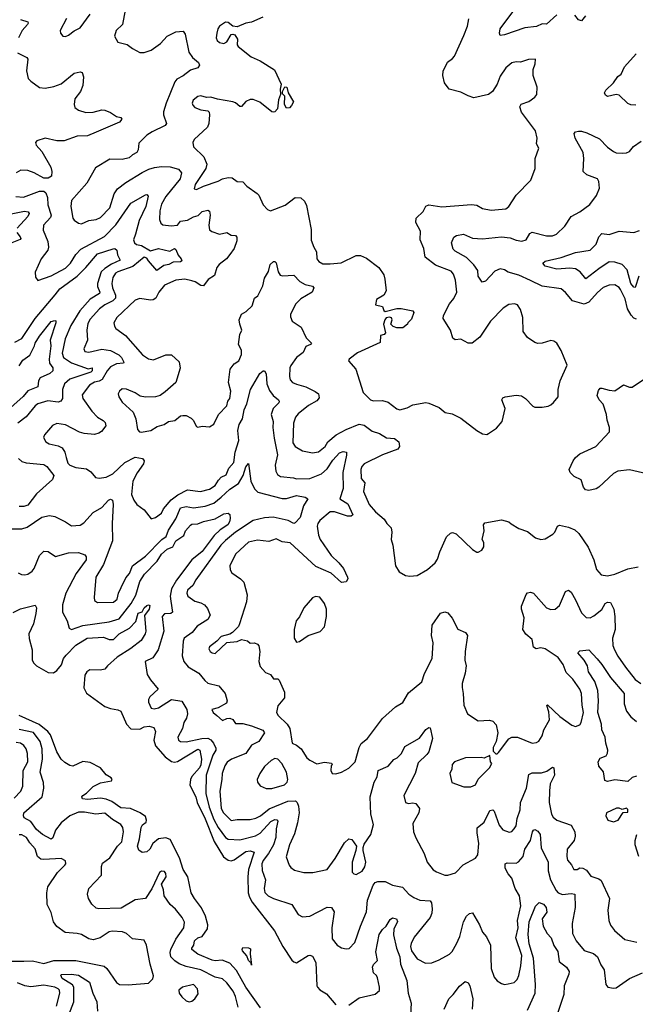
# Model space of a CAD drawing. Extents: x 1839239 to 1929705, y 762242 to 910352.
# Tile 224 of 256: x 1872779 to 1877016, y 825598 to 832369. Entities that reach past the tile are written whole.
import ezdxf

# ---------------------------------------------------------------- set-up
doc = ezdxf.new("R2010")
doc.units = 0

msp = doc.modelspace()

# ---------------------------------------------------------------- linework, layer by layer
at = {"layer": '0CON10XD'}
for points in [[(1876475, 832401.8), (1876405, 832337.5), (1876375, 832339.5), (1876335, 832322.5), (1876255, 832312.5), (1876116.7, 832265), (1876085, 832261.2), (1876080.8, 832275), (1876085.6, 832305), (1876215, 832477.8)], [(1872785, 832371.2), (1872834.6, 832354.6)], [(1873102.2, 832377.8), (1873058.6, 832295), (1873059.2, 832275), (1873076.1, 832256.1), (1873095, 832253.8), (1873115, 832262.5), (1873155, 832293.1), (1873195, 832312.2), (1873265, 832407.1)], [(1873505.8, 832434.2), (1873486.7, 832335), (1873442.9, 832295), (1873432.5, 832255), (1873454.7, 832214.7), (1873518, 832198), (1873555, 832170)], [(1874453.6, 832386.4), (1874375, 832350.8), (1874335, 832345.8), (1874275, 832319.2), (1874245, 832324), (1874215, 832350), (1874195, 832352.5), (1874153.8, 832325), (1874142, 832305), (1874136.2, 832276.2), (1874132, 832245), (1874138.8, 832225), (1874155, 832212.5), (1874185, 832205.8), (1874205, 832216), (1874233.6, 832266.4), (1874245, 832270), (1874260, 832265), (1874277.5, 832235), (1874276.5, 832195), (1874282.2, 832185), (1874372.6, 832112.6), (1874433.3, 832085), (1874533.3, 832025), (1874578.8, 831925), (1874571.7, 831891.7), (1874573.3, 831855), (1874561.3, 831818.7), (1874553.2, 831756.8), (1874536.2, 831735), (1874525, 831732.5), (1874514, 831735), (1874432.2, 831802.2), (1874385, 831820.6), (1874365, 831820.5), (1874335, 831805.4), (1874305, 831770.9), (1874295, 831772.5), (1874265, 831797.1), (1874245, 831803.3), (1874141.3, 831821.3), (1874095.8, 831835.8), (1874065, 831834.3), (1874025, 831844.3), (1874005, 831841.4), (1873972.5, 831815), (1873966, 831795), (1873970.3, 831780.3), (1873984.5, 831764.5), (1874025, 831748), (1874075, 831741.9), (1874082.7, 831732.7), (1874084.4, 831714.4), (1874080, 831655), (1874070.7, 831629.3), (1873979.6, 831545), (1873970.6, 831525), (1873975.7, 831495), (1874046.7, 831425), (1874068.2, 831375), (1874060.4, 831345), (1873985.8, 831235), (1873980, 831205), (1873995, 831200), (1874045.4, 831224.6), (1874145, 831257.5), (1874175, 831275.4), (1874215, 831282.9), (1874240.9, 831280.9), (1874275, 831256), (1874315, 831253.3), (1874343.6, 831223.6), (1874413.4, 831173.4), (1874425, 831161.2), (1874454.2, 831095), (1874485, 831063.8), (1874505, 831053.8), (1874606.4, 831093.6), (1874675, 831146.7), (1874713.6, 831143.6), (1874739.8, 831119.8), (1874752.2, 831092.2), (1874784.2, 830925.8), (1874786.2, 830853.8), (1874803.8, 830805), (1874822.7, 830772.7), (1874823.6, 830725), (1874838.8, 830705), (1874865, 830690.6), (1874915, 830689.1), (1874992.6, 830697.4), (1875095, 830746.9), (1875125, 830746.9), (1875165, 830730), (1875250.8, 830665), (1875284.3, 830615), (1875292.5, 830585), (1875301.2, 830505), (1875285.9, 830474.1), (1875234.5, 830445.5), (1875228.3, 830408.3), (1875275, 830397.5), (1875285, 830370), (1875295, 830362.5), (1875375, 830383.3), (1875405, 830383.3), (1875485, 830367.5), (1875492.5, 830355), (1875475, 830310), (1875450, 830285), (1875447.5, 830275), (1875415, 830250), (1875375, 830250), (1875349.3, 830259.3), (1875333.8, 830275), (1875342.5, 830305), (1875337.9, 830317.9), (1875325, 830324.4), (1875301.3, 830318.7), (1875291.4, 830305), (1875283.8, 830275), (1875297.5, 830215), (1875287, 830203), (1875263, 830197), (1875260.5, 830149.5), (1875105, 830076.9)], [(1875105, 830076.9), (1875047.5, 830035), (1875043, 830023), (1875092, 829965), (1875143.8, 829805), (1875194, 829755), (1875215, 829746.9), (1875275, 829750), (1875315, 829738.8), (1875375, 829694), (1875395, 829686), (1875445, 829700), (1875485, 829720), (1875575, 829736.7), (1875595, 829732.5), (1875665, 829702.5), (1875708.3, 829668.3), (1875755, 829657.5), (1875815, 829628.8), (1875925, 829543.8), (1875965, 829520), (1875995, 829517.5), (1876005, 829522.5), (1876059.5, 829560.5), (1876100, 829605), (1876120, 829695), (1876097.5, 829755), (1876105, 829767.5), (1876120, 829775), (1876195, 829786.7), (1876231.7, 829781.7), (1876260, 829765), (1876310.5, 829710.5), (1876325, 829703.3), (1876373.9, 829703.9), (1876415, 829711.8), (1876435, 829720), (1876453.1, 829736.9), (1876484.3, 829775), (1876486, 829825), (1876499.4, 829885), (1876546.5, 829993.5), (1876506.6, 830095), (1876475, 830143.5), (1876455, 830157.5), (1876435, 830161.9), (1876375, 830144.3), (1876345, 830142.9), (1876325, 830149.2), (1876272.9, 830182.9), (1876243.3, 830225), (1876241.7, 830321.7), (1876226, 830375), (1876205, 830408), (1876185, 830414), (1876145, 830411.2), (1876106.7, 830385), (1876020, 830295), (1875946, 830185), (1875892.5, 830145), (1875865, 830143.8), (1875815, 830171.9), (1875775, 830167.5), (1875759.4, 830179.4), (1875744.3, 830234.3), (1875692.5, 830315), (1875696, 830335), (1875736, 830415), (1875767.9, 830452.1), (1875787.1, 830495), (1875778.3, 830578.3), (1875765, 830618.8), (1875749.1, 830639.1), (1875640.3, 830680.3), (1875569.5, 830735), (1875561.4, 830795), (1875535.5, 830855.5), (1875536.7, 830915), (1875504.4, 830975), (1875508.1, 831005), (1875555, 831050.8), (1875575, 831086.7), (1875594.1, 831095.9), (1875685, 831082.5), (1875888.3, 831098.3), (1875925, 831092.9), (1875965, 831071.4), (1876025, 831059.2), (1876125, 831069.2), (1876146, 831085), (1876195, 831162.9), (1876295.8, 831265), (1876325.6, 831345), (1876326.3, 831413.7), (1876351.4, 831485), (1876335.3, 831515.3), (1876339.6, 831555), (1876329.1, 831605), (1876232.2, 831732.2), (1876220.8, 831769.2), (1876231.4, 831788.6), (1876283.2, 831806.8), (1876324.2, 831835.8), (1876338.8, 831855), (1876340, 831905), (1876313.9, 831986.1), (1876313.9, 832026.1), (1876326.7, 832065), (1876328.3, 832098.3), (1876280, 832095), (1876225, 832076.2), (1876195, 832080), (1876165, 832071.2), (1876125, 832036.7), (1876085, 831980), (1876065.8, 831925), (1876033.8, 831875), (1876005, 831854.3), (1875905, 831831.4), (1875865, 831844.3), (1875815, 831871.4), (1875735, 831890), (1875702.9, 831935), (1875692.2, 831985), (1875694.3, 832015), (1875723.2, 832076.8), (1875758.3, 832101.7), (1875771.1, 832118.9), (1875835, 832260), (1875860, 832325), (1875871.2, 832375)], [(1876673.1, 832395), (1876645, 832360.8), (1876625, 832367.5), (1876600.6, 832400.6)], [(1872834.6, 832354.6), (1872838.1, 832345), (1872833.6, 832335), (1872796.8, 832295), (1872771.6, 832245)], [(1873555, 832170), (1873605, 832144), (1873636.1, 832143.9), (1873685, 832159.2), (1873748.8, 832205), (1873794, 832255), (1873855, 832284.3), (1873905, 832290), (1873918.6, 832268.6), (1873944.3, 832145), (1873969.1, 832109.1), (1874010, 832075), (1874016.7, 832055), (1874005, 832036.7), (1873955, 832022.5), (1873905, 831982.9), (1873860.9, 831959.1), (1873847.7, 831942.3), (1873786.2, 831795), (1873768.5, 831735), (1873767.9, 831715), (1873788.6, 831655), (1873779.8, 831640.2), (1873691.2, 831598.8), (1873654.8, 831575.2), (1873600.2, 831519.8), (1873594.7, 831475), (1873585.4, 831455), (1873555, 831439.1), (1873532.2, 831417.8), (1873485, 831406.9), (1873400.4, 831409.6), (1873300.2, 831349.8), (1873241.1, 831245), (1873135.7, 831125), (1873131.1, 831085), (1873144.4, 831005), (1873155, 830990), (1873185, 830969.2), (1873205, 830965.8), (1873255, 830986.9), (1873305, 830994.4), (1873335, 831008.5), (1873400.5, 831075), (1873429.8, 831170.2), (1873453.3, 831206.7), (1873510.3, 831249.7), (1873622.6, 831317.4), (1873668.2, 831341.8), (1873707.4, 831352.6), (1873755, 831359.7), (1873815, 831356.4), (1873871.2, 831341.2), (1873891.9, 831315), (1873882.7, 831275), (1873785, 831153.8), (1873755, 831100), (1873744.6, 831055), (1873741.1, 830995), (1873750.3, 830970.3), (1873765, 830957.5), (1873821.1, 830951.1), (1873865, 830955.6), (1873886.7, 830983.3), (1873935, 830990.3), (1873975, 831014), (1874007.3, 831022.7), (1874035, 831048.9), (1874075, 831058.8), (1874085, 831052.5), (1874091.1, 831025), (1874080.9, 830955), (1874085, 830924), (1874102.1, 830912.1), (1874155, 830894.7), (1874205, 830904.5), (1874235, 830888.2), (1874264.5, 830884.5), (1874272.5, 830872.5), (1874272.8, 830847.2), (1874254.5, 830795), (1874225.8, 830754.2), (1874202.2, 830725), (1874151.2, 830685), (1874136.9, 830665), (1874119.1, 830610.9), (1874077.2, 830582.8), (1874045, 830538), (1874025, 830541.4), (1873986.8, 830566.8), (1873964.2, 830574.2), (1873915, 830584), (1873855, 830578.1), (1873776.4, 830543.6), (1873737.3, 830495), (1873715.7, 830454.2), (1873698.1, 830441.9), (1873680.4, 830440.4), (1873605, 830450.5), (1873575, 830440.6), (1873448, 830322), (1873428, 830285), (1873430.9, 830260.9), (1873442, 830245), (1873507.2, 830197.2), (1873624.5, 830065), (1873665, 830036.9), (1873700.9, 830029.1), (1873785, 830064), (1873824.1, 830064.1), (1873876.2, 830015), (1873883.6, 829973.6), (1873854.5, 829875), (1873781.1, 829808.9), (1873745, 829784.4), (1873715, 829775.6), (1873645, 829772.5), (1873608.9, 829778.9), (1873575, 829801.9), (1873515, 829828.6), (1873485, 829830), (1873466.7, 829815), (1873456.7, 829795), (1873461.2, 829775), (1873485, 829738.8), (1873559.6, 829669.6), (1873578.1, 829625), (1873591.2, 829551.2), (1873603.3, 829535), (1873615, 829532), (1873682.5, 829545), (1873725, 829572), (1873774.3, 829585.7), (1873804.4, 829605.6), (1873847.8, 829612.2), (1873885, 829643.8), (1873902.3, 829647.7), (1873925, 829647.5), (1873959.1, 829629.1), (1873973.8, 829615), (1873995, 829572.5), (1874005, 829567.5), (1874035, 829573.8), (1874085, 829568.8), (1874115, 829586.7), (1874147.1, 829655), (1874205, 829713.1), (1874212.3, 829745), (1874226.6, 829765), (1874232.1, 829815), (1874217.1, 829875), (1874228.3, 829965), (1874255, 830002.5), (1874286.4, 830023.6), (1874305.6, 830065.6), (1874305.4, 830095.4), (1874284.2, 830135), (1874295.3, 830205), (1874308.5, 830235), (1874293.4, 830275), (1874290, 830305), (1874306.5, 830345), (1874338.8, 830361.2), (1874379.8, 830400.2), (1874394.5, 830455), (1874419.1, 830470.9), (1874452.1, 830537.9), (1874465, 830592), (1874492.4, 830637.6), (1874503.1, 830685), (1874525, 830706.2), (1874535, 830706.7), (1874545, 830697.5), (1874557.5, 830635), (1874571.9, 830611.9), (1874587.4, 830607.4), (1874665, 830612.9), (1874708.3, 830568.3), (1874745, 830548.6), (1874795, 830535.8), (1874803.3, 830525), (1874791.2, 830495), (1874715, 830449.5), (1874679.6, 830415), (1874642.9, 830345), (1874643.1, 830325), (1874654.3, 830295), (1874715.6, 830255), (1874751.7, 830181.7), (1874787.5, 830145), (1874780, 830135), (1874748.3, 830121.7), (1874729.3, 830080.7), (1874684.3, 830045), (1874645, 829990), (1874638.1, 829975), (1874635.5, 829915.5), (1874641.7, 829891.7), (1874657.5, 829875), (1874685, 829861.5), (1874747.5, 829845), (1874812.2, 829812.2), (1874835.6, 829795), (1874839.7, 829769.7), (1874825, 829747.3), (1874767.5, 829715), (1874695, 829659.6), (1874676.4, 829635), (1874662.5, 829595), (1874658.7, 829458.7), (1874676, 829435), (1874725, 829404.4), (1874795, 829389.6), (1874835, 829396.7), (1874880.5, 829435), (1874900.6, 829465), (1874957, 829513), (1875025, 829550), (1875115, 829587.9), (1875150.6, 829580.6), (1875205, 829540), (1875255, 829522.7), (1875304.3, 829494.3), (1875358.7, 829488.7), (1875387.8, 829465), (1875393.8, 829435), (1875381.9, 829415), (1875275, 829376.7), (1875149.5, 829315), (1875134.2, 829295.8), (1875127.3, 829275), (1875128.9, 829215), (1875154.6, 829184.6), (1875146.1, 829125), (1875184.6, 829035), (1875227.8, 828985), (1875287.1, 828935), (1875305.5, 828905.5), (1875335.8, 828875), (1875340, 828845), (1875335.8, 828795), (1875346.9, 828755), (1875364.4, 828614.4), (1875391.7, 828571.7), (1875435, 828546), (1875465, 828541.2), (1875515, 828546), (1875585, 828589.2), (1875639.2, 828635), (1875655, 828658.8), (1875670.6, 828709.4), (1875717.3, 828812.7), (1875745, 828838.8), (1875757, 828843), (1875782.3, 828832.3), (1875895, 828726.7), (1875925, 828707.5), (1875935, 828707.5), (1875959.3, 828720.7), (1875973.3, 828745), (1875973, 828773), (1875962.5, 828795), (1875976.2, 828855), (1875970, 828895), (1875980.8, 828909.2), (1876095, 828930), (1876145, 828916.7), (1876161.2, 828901.2), (1876215, 828871.2), (1876275, 828848.8), (1876330, 828805), (1876366.1, 828793.9), (1876395, 828798.8), (1876447.9, 828832.1), (1876461.2, 828845), (1876480, 828885), (1876495, 828893.8), (1876555, 828880), (1876600, 828860), (1876626.8, 828836.8), (1876692.2, 828742.2), (1876729.4, 828655), (1876748.3, 828588.3), (1876781.7, 828551.7), (1876825, 828545.5), (1876875, 828556.5), (1876965, 828593.8), (1877035.8, 828605.8)], [(1872765, 832140.5), (1872828.3, 832108.3), (1872836.5, 832096.5), (1872827, 832017), (1872838.1, 831965), (1872855.4, 831945.4), (1872915, 831902.2), (1872955, 831897.3), (1873015, 831908.8), (1873065, 831928.2), (1873155, 832000), (1873195, 832010), (1873210, 832005), (1873219.2, 831975), (1873213.2, 831916.8), (1873197.1, 831875), (1873159.5, 831825), (1873153.1, 831785), (1873158.6, 831765), (1873185, 831745.6), (1873235, 831730), (1873285, 831732.2), (1873345, 831748.1), (1873365, 831745.7), (1873405, 831731.4), (1873445, 831702.9), (1873475.6, 831695.6), (1873481.2, 831685), (1873467, 831663), (1873305, 831595.4), (1873245, 831569.5), (1873175, 831567.8), (1873084.7, 831535.3), (1873035, 831535.4), (1872955, 831554.6), (1872896.7, 831535), (1872888.8, 831525), (1872892.5, 831505), (1872931.5, 831461.5), (1872994.6, 831355), (1873000.9, 831325), (1872997.1, 831292.9), (1872975, 831278), (1872945, 831278.9), (1872880, 831315), (1872835, 831332), (1872786.5, 831333.5), (1872755.5, 831315)], [(1877020.3, 831780.3), (1876985, 831782.2), (1876965, 831792.9), (1876905, 831848.9), (1876885, 831853.5), (1876825, 831840.8), (1876810.9, 831850.9), (1876804.3, 831865), (1876813.1, 831885), (1876866.1, 831933.9), (1876895, 831977.5), (1876917.5, 831995), (1876942.5, 832045), (1877021.4, 832135)], [(1874615, 831760), (1874601.2, 831785), (1874603, 831843), (1874588.3, 831858.3), (1874587.5, 831875), (1874605, 831907.5), (1874617.5, 831905), (1874626.7, 831865), (1874662.5, 831805), (1874650.7, 831779.3), (1874635, 831763.3), (1874615, 831760)], [(1877025, 830310.5), (1877005, 830317.3), (1876987.8, 830337.8), (1876961.6, 830381.6), (1876945, 830449.2), (1876914.2, 830514.2), (1876905, 830526.7), (1876875, 830545.6), (1876835, 830543.6), (1876795, 830526.5), (1876756.1, 830493.9), (1876695, 830425.4), (1876665, 830412.7), (1876582.5, 830435), (1876535, 830492.5), (1876505, 830517.1), (1876375, 830537.5), (1876295, 830576.4), (1876215, 830612.1), (1876141.7, 830631.7), (1876115, 830648.9), (1876085, 830655.3), (1876049.9, 830640.1), (1875985, 830571.4), (1875962.9, 830562.9), (1875934.1, 830604.1), (1875931.1, 830645), (1875905, 830682.7), (1875854.3, 830734.3), (1875776.9, 830776.9), (1875761.9, 830791.9), (1875751.1, 830835), (1875767.4, 830872.6), (1875785, 830885.9), (1875833.9, 830893.9), (1875896.4, 830866.4), (1875965, 830861.6), (1876095, 830875.9), (1876155, 830869.6), (1876195, 830853.1), (1876235, 830846.7), (1876264.4, 830855.6), (1876290.6, 830899.4), (1876305, 830906.7), (1876405, 830883.6), (1876445, 830882.2), (1876474.2, 830895), (1876530.5, 830949.5), (1876575.5, 831015), (1876635, 831047.3), (1876702.6, 831097.4), (1876749.3, 831160.7), (1876769.5, 831210.5), (1876765.2, 831255.2), (1876755.5, 831275), (1876681.9, 831301.9), (1876658.1, 831325), (1876662.7, 831415), (1876657.9, 831455), (1876601.4, 831555), (1876594.4, 831585.6), (1876603.3, 831596.7), (1876625, 831601.9), (1876645, 831603.1), (1876681.7, 831591.7), (1876768.8, 831548.8), (1876825, 831493.1), (1876865, 831463.1), (1876885, 831454.4), (1876925, 831450), (1876955, 831453.6), (1876975, 831463.3), (1877003, 831497), (1877055, 831532.5)], [(1872752.2, 831152.2), (1872805, 831148.9), (1872915, 831189.6), (1872945, 831189.4), (1872958.6, 831178.6), (1872971.6, 831145), (1872973.1, 831095), (1872996.5, 831025), (1872991.2, 831008.8), (1872943.1, 830955), (1872940.9, 830920.9), (1872973.1, 830843.1), (1872977.7, 830805), (1872972.5, 830785), (1872928.1, 830725), (1872885, 830632.5), (1872887.9, 830597.9), (1872905, 830576.2), (1872995, 830606.4), (1873095, 830659.3), (1873129.2, 830695), (1873166.8, 830753.2), (1873199.4, 830790.6), (1873362.9, 830877.1), (1873442, 830958), (1873545, 831107.5), (1873645, 831164), (1873655, 831167.5), (1873664, 831155), (1873647.9, 831085), (1873601.6, 830988.4), (1873575.7, 830895), (1873562.9, 830855), (1873570.4, 830835), (1873583.9, 830823.9), (1873618.6, 830815), (1873680.5, 830780.5), (1873735, 830794.4), (1873813.6, 830776.4), (1873845, 830796.2), (1873855, 830787.5), (1873868.9, 830748.9), (1873891.2, 830725), (1873895, 830710), (1873885, 830702.9), (1873835, 830702), (1873805, 830684.3), (1873771.2, 830678.8), (1873724.2, 830644.2), (1873665, 830710), (1873655, 830730), (1873636.7, 830736.7), (1873557.4, 830672.6), (1873455, 830635.7), (1873439.5, 830625), (1873421, 830595), (1873413.6, 830555), (1873417.2, 830525), (1873438.8, 830475), (1873438.9, 830455), (1873420.5, 830435), (1873365, 830408.6), (1873328.4, 830381.6), (1873265, 830309.6), (1873249.3, 830280.7), (1873240.7, 830235), (1873245.4, 830165), (1873221.4, 830105), (1873227.5, 830087.5), (1873255, 830083.6), (1873345, 830103.9), (1873404.8, 830094.8), (1873462.1, 830065), (1873480.4, 830045), (1873496.9, 830013.1), (1873493.8, 830006.2), (1873445, 830002.3), (1873405, 829982.2), (1873380.6, 829955), (1873346, 829895), (1873326.5, 829883.5), (1873293.4, 829876.6), (1873259.2, 829855), (1873210.4, 829789.6), (1873214, 829765), (1873275, 829676), (1873313.9, 829635), (1873353.2, 829613.3), (1873368, 829598), (1873371.8, 829575), (1873342, 829538), (1873324.2, 829525.8), (1873293.2, 829516.8), (1873223.5, 829523.5), (1873191.7, 829531.7), (1873095, 829582.9), (1873035, 829591.9), (1873005, 829579.2), (1872950, 829515), (1872943.8, 829495), (1872960, 829465), (1872981.8, 829451.8), (1873045, 829438.5), (1873070.8, 829425), (1873088.9, 829395), (1873098.1, 829358.1), (1873109.7, 829319.7), (1873124.3, 829305), (1873165, 829290.4), (1873239.4, 829279.4), (1873268.9, 829258.9), (1873300.6, 829220.6), (1873325.6, 829215.6), (1873375, 829222.4), (1873420, 829245), (1873503.1, 829325), (1873575, 829360.5), (1873625, 829351.2), (1873635.6, 829335.6), (1873632.2, 829315), (1873586.9, 829253.1), (1873558, 829195), (1873549.1, 829105), (1873564.5, 829065), (1873585, 829035.8), (1873635, 828998.8), (1873685, 828936.7), (1873715, 828946.2), (1873755.5, 828974.5), (1873770, 829005), (1873822.5, 829067.5), (1873867.8, 829102.2), (1873935, 829136.6), (1874024.1, 829124.1), (1874085, 829141.3), (1874125, 829165.9), (1874146.5, 829203.5), (1874165, 829223.1), (1874200.1, 829239.9), (1874217.9, 829285), (1874252, 829325), (1874261.8, 829395), (1874287.9, 829475), (1874281.6, 829545), (1874289.2, 829585), (1874313.1, 829625), (1874323.1, 829686.9), (1874343.1, 829726.9), (1874367.5, 829825), (1874432.5, 829935), (1874455, 829953.8), (1874465, 829953.3), (1874475, 829932.5), (1874480.4, 829865), (1874498.4, 829818.4), (1874523.7, 829783.7), (1874560, 829755), (1874564, 829745), (1874562, 829735), (1874524.4, 829695), (1874510.8, 829655), (1874524.4, 829605), (1874521.8, 829565), (1874531.2, 829491.2), (1874553.9, 829376.1), (1874536.7, 829305), (1874541.1, 829265), (1874552.5, 829242.5), (1874575, 829226.5), (1874662.5, 829217.5), (1874685, 829212.3), (1874775, 829213.3), (1874855.6, 829245), (1874895, 829280), (1874935, 829340.8), (1874980.6, 829389.4), (1875005, 829399.4), (1875028.8, 829395), (1875029.4, 829375), (1875002.3, 829255), (1875004.7, 829145), (1874981.5, 829075), (1875038.6, 829038.6), (1875072.2, 828965), (1875061.2, 828955), (1875035, 828954.2), (1874945, 828984.6), (1874915, 828983.8), (1874843.8, 828925), (1874830.4, 828905), (1874826.8, 828885), (1874835.3, 828825), (1874847.2, 828795), (1874923.8, 828683.8), (1874975.5, 828635), (1875007.8, 828595), (1875036.2, 828536.2), (1875037.1, 828522.9), (1875025, 828502.5), (1874995, 828498.2), (1874923.1, 828563.1), (1874818, 828608), (1874641.6, 828771.6), (1874585, 828779.2), (1874545, 828798), (1874495, 828781.4), (1874415, 828788.7), (1874355, 828775.9), (1874267.5, 828695), (1874225.8, 828615), (1874228, 828585), (1874240, 828565), (1874298.8, 828525), (1874321.2, 828501.2), (1874344.3, 828415), (1874340, 828365), (1874292, 828215), (1874284.1, 828195.9), (1874244.1, 828155.9), (1874225, 828143.8), (1874165, 828128), (1874135.7, 828094.3), (1874085, 828057.5), (1874081.7, 828041.7), (1874090, 828025), (1874103.3, 828015), (1874125, 828010.8), (1874205, 828086.7), (1874275, 828094), (1874305, 828106.2), (1874346.8, 828096.8), (1874365, 828081.2), (1874395, 828084), (1874416.7, 828075), (1874424.2, 828064.2), (1874430.8, 828025), (1874425.8, 827955), (1874435, 827920), (1874470.9, 827880.9), (1874506.2, 827865), (1874525, 827836.7), (1874555, 827836.7), (1874565, 827826.7), (1874600.8, 827745), (1874600.8, 827705), (1874555, 827651.2), (1874545.6, 827605), (1874557.1, 827585), (1874618.9, 827525), (1874639.5, 827495), (1874654.2, 827394.2), (1874685, 827380), (1874716.2, 827355), (1874755, 827293.8), (1874775, 827276), (1874825, 827252.5), (1874877, 827263), (1874925, 827257.5), (1874930, 827245), (1874923, 827237), (1874920, 827205), (1874930, 827185), (1874955, 827183.8), (1874995, 827194), (1875045, 827222.5), (1875087.1, 827265), (1875115.8, 827364.2), (1875128.3, 827391.7), (1875173.3, 827425), (1875275, 827562.5), (1875365, 827644.2), (1875415, 827674.2), (1875455, 827740.8), (1875546.1, 827815), (1875566, 827874), (1875616.8, 827975), (1875624.6, 828085), (1875612.7, 828135), (1875617.1, 828205), (1875675, 828288), (1875705, 828298), (1875725, 828291.2), (1875755, 828253.8), (1875795, 828177.5), (1875846.7, 828155), (1875860, 828135), (1875844.6, 828025.4), (1875842.5, 827965), (1875851.1, 827925), (1875846, 827875), (1875823.2, 827805), (1875823.5, 827776.5), (1875832.3, 827735), (1875835.6, 827655), (1875860, 827595), (1875935, 827547.5), (1876013, 827553), (1876035.8, 827545.8), (1876059.4, 827519.4), (1876068.8, 827465), (1876057.5, 827405), (1876036.7, 827365), (1876038.3, 827338.3), (1876055, 827320), (1876065, 827320), (1876075, 827330), (1876146.1, 827423.9), (1876165.9, 827434.1), (1876205, 827435.8), (1876305, 827393.1), (1876335, 827398.9), (1876351.4, 827408.6), (1876375.8, 827445), (1876386.2, 827485), (1876424.3, 827555), (1876420.3, 827610.3), (1876407, 827653), (1876412, 827658), (1876496.3, 827576.3), (1876578.8, 827518.8), (1876605, 827508.8), (1876635, 827520), (1876644.2, 827535.8), (1876660.3, 827605), (1876650.5, 827655), (1876646.1, 827735), (1876633.6, 827765), (1876586.2, 827835), (1876540.1, 827880.1), (1876518.9, 827935), (1876485, 827983.4), (1876395, 828042.2), (1876365, 828049.4), (1876333.3, 828043.3), (1876315, 828053.1), (1876307, 828107), (1876262.9, 828142.9), (1876241.8, 828175), (1876250.8, 828255), (1876233.2, 828315), (1876232.9, 828335), (1876265, 828415.8), (1876275, 828427.1), (1876295, 828432.2), (1876315.4, 828425.4), (1876405.4, 828325.4), (1876435, 828313.3), (1876465, 828316.5), (1876495, 828341.4), (1876535, 828435.8), (1876555, 828446), (1876573.4, 828433.4), (1876605, 828380), (1876645, 828290), (1876677.9, 828257.9), (1876705, 828255.6), (1876731.4, 828268.6), (1876786.4, 828313.6), (1876808.8, 828355), (1876825, 828362.9), (1876845, 828360.8), (1876869.1, 828315), (1876876, 828266), (1876876.1, 828175), (1876859.8, 828115), (1876862, 828065), (1876873.3, 828035), (1876895, 827993.1), (1876947.5, 827917.5), (1877015, 827831.9), (1877053.7, 827803.7)], [(1872709.6, 831030.4), (1872812.9, 831052.9), (1872838.2, 831048.2), (1872845.6, 831035), (1872834.6, 831015), (1872762.6, 830935)], [(1872760.8, 830905), (1872783.1, 830875), (1872787.5, 830865), (1872783.3, 830856.7), (1872725.5, 830834.5)], [(1877040, 830605), (1877015, 830528.1), (1877005, 830529.1), (1876985, 830554.6), (1876958.7, 830648.7), (1876926.5, 830685), (1876875, 830700.9), (1876836.8, 830703.2), (1876765, 830656.6), (1876675, 830586), (1876635.7, 830635.7), (1876605, 830654.7), (1876565, 830660.9), (1876475, 830653.2), (1876395, 830674.4), (1876378.8, 830695), (1876395, 830709.2), (1876505, 830734.4), (1876605, 830768.9), (1876705, 830784.5), (1876747.3, 830825), (1876765.3, 830874.7), (1876785, 830897.5), (1876835, 830892.1), (1876905, 830914.6), (1877005, 830904.5), (1877045, 830920)], [(1872745, 830151.2), (1872795, 830175.7), (1872886.4, 830315), (1873023.6, 830476.4), (1873055, 830518), (1873175, 830605.9), (1873235.2, 830664.8), (1873315, 830759), (1873422.7, 830792.7), (1873435, 830794.3), (1873448.5, 830785), (1873452.1, 830752.1), (1873470.8, 830715), (1873411.3, 830688.7), (1873365, 830658.9), (1873340.4, 830635), (1873314.8, 830555), (1873314.5, 830534.5), (1873331.2, 830495), (1873328.5, 830485), (1873265, 830448.1), (1873192.2, 830367.8), (1873130.3, 830265), (1873091.8, 830175), (1873071.5, 830075), (1873079.7, 830045), (1873135, 830008.9), (1873251.1, 829968.9), (1873279.2, 829975), (1873279.1, 829955), (1873269.4, 829945), (1873125, 829897.4), (1873088.8, 829865), (1873073, 829827), (1873073.1, 829765), (1873062.5, 829745), (1873045, 829737.8), (1872972.5, 829747.5), (1872905, 829728.2), (1872885, 829712.7), (1872825, 829638.9), (1872766.4, 829595)], [(1872775, 829989.7), (1872801.3, 830028.7), (1872848.9, 830061.1), (1872880.6, 830125), (1872885, 830145.4), (1872915, 830192.2), (1872995, 830294), (1873020.7, 830300.7), (1873027.7, 830297.7), (1873027.1, 830285), (1872988.6, 830165), (1872993.8, 830125), (1872981.8, 830035), (1872985, 830008), (1873006.9, 829975), (1873008.1, 829955), (1872987.5, 829935), (1872920, 829905), (1872908.9, 829885), (1872903.1, 829845), (1872835, 829817.8), (1872802.3, 829777.7), (1872675, 829663.8)], [(1877095, 829246), (1876975, 829272.5), (1876895, 829264.2), (1876865, 829247.5), (1876765.5, 829154.5), (1876746.7, 829143.3), (1876695, 829132.5), (1876673.3, 829135), (1876660, 829155), (1876643.9, 829203.9), (1876595, 829226.7), (1876566.7, 829255), (1876560, 829275), (1876587.5, 829335), (1876605, 829359.2), (1876635, 829382.5), (1876745, 829434.3), (1876838.9, 829535), (1876838.5, 829565), (1876822.2, 829615), (1876818.6, 829655), (1876793.5, 829725), (1876767.8, 829755), (1876753.1, 829785), (1876762.1, 829817.9), (1876775, 829834), (1876785, 829835.7), (1876835, 829820.5), (1876875, 829817.5), (1876935, 829858), (1876975, 829840.9), (1876995, 829842.3), (1877134.6, 829935)], [(1872771, 829351), (1872795, 829331.8), (1872825, 829322.4), (1872945, 829310), (1872965, 829295.6), (1873015.3, 829235), (1873005, 829207.9), (1872895, 829107.8), (1872835, 829030), (1872808.9, 829021.1), (1872775, 829021.1)], [(1872705, 828868.5), (1872795, 828866.9), (1872830.2, 828879.8), (1872931.1, 828948.9), (1872985, 828960), (1873021.8, 828951.8), (1873095, 828916), (1873135, 828889.2), (1873195, 828893.1), (1873221.1, 828908.9), (1873285, 828979.2), (1873345.2, 829014.8), (1873390, 829065), (1873405, 829072.9), (1873417.1, 829065), (1873423.5, 829035), (1873414.6, 828905), (1873418.1, 828785), (1873356.5, 828623.5), (1873302.7, 828535), (1873290.8, 828395), (1873294.4, 828374.4), (1873315, 828361.4), (1873425, 828364.5), (1873450.9, 828385), (1873460, 828425), (1873477.7, 828465), (1873508.9, 828531.1), (1873535, 828561.4), (1873555, 828612.5), (1873645, 828678.7), (1873756.6, 828793.4), (1873787.7, 828815), (1873802.5, 828857.5), (1873855, 828937.1), (1873885, 829012.7), (1873925, 829020.6), (1873975, 829011.8), (1874056.7, 829023.3), (1874115.2, 829044.8), (1874165.1, 829084.9), (1874225, 829139.7), (1874285, 829179.2), (1874318.2, 829235), (1874336.7, 829295), (1874355, 829316.2), (1874370.5, 829195), (1874395, 829142.1), (1874419, 829119), (1874585, 829076.6), (1874615, 829076.6), (1874685, 829096.4), (1874744.5, 829084.5), (1874762, 829075), (1874731.5, 829025), (1874710.4, 828945), (1874675, 828908.6), (1874665, 828905.3), (1874626.2, 828926.2), (1874522.8, 828947.2), (1874465, 828944), (1874385, 828926.2), (1874265, 828843.8), (1874195, 828788.2), (1874164.2, 828755.8), (1873992.3, 828517.7), (1873971.3, 828478.7), (1873933.6, 828445), (1873930.4, 828425), (1873936.9, 828405), (1873985, 828369.3), (1874025, 828359.6), (1874050, 828345), (1874071.1, 828321.1), (1874090, 828275), (1874075, 828244.4), (1874001.5, 828198.5), (1873967.1, 828155), (1873911.1, 828115), (1873903.3, 828095), (1873896.4, 827995), (1873908.5, 827955), (1873938.2, 827918.2), (1874013.1, 827875), (1874053.1, 827825), (1874075, 827806.9), (1874148.8, 827788.8), (1874194.4, 827735), (1874208, 827685), (1874201.7, 827668.3), (1874145, 827635.8), (1874102, 827625), (1874110.8, 827605), (1874136, 827585), (1874175, 827550), (1874205, 827563.5), (1874225.4, 827565.4), (1874245.6, 827555.6), (1874265, 827528.8), (1874315, 827529.1), (1874375, 827513.4), (1874453.3, 827483.3), (1874463.8, 827465), (1874425.2, 827404.8), (1874375, 827379.3), (1874335, 827322.5), (1874236.4, 827283.6), (1874207.4, 827262.6), (1874191.3, 827238.7), (1874171.8, 827185), (1874171.1, 827145), (1874156.5, 827065), (1874164.7, 826945), (1874181.2, 826915), (1874235, 826861.9), (1874275, 826868.5), (1874365, 826869.3), (1874405, 826877.6), (1874435.8, 826894.2), (1874497.1, 826942.9), (1874625, 826995.2), (1874677.1, 826997.1), (1874689.6, 826985), (1874698.7, 826961.3), (1874702.9, 826915), (1874692, 826845), (1874670.6, 826769.4), (1874635.3, 826694.7), (1874613.4, 826613.4), (1874632.9, 826555), (1874645, 826540), (1874671.4, 826521.4), (1874735, 826504.4), (1874795.8, 826504.2), (1874895, 826525.8), (1874949.9, 826600.1), (1875015, 826708), (1875045, 826736), (1875065, 826731.2), (1875096.2, 826685), (1875092.5, 826655), (1875066.8, 826575), (1875067.6, 826507.6), (1875079.4, 826495), (1875095, 826490.4), (1875135, 826512.7), (1875155, 826544.4), (1875161.1, 826575), (1875142, 826655), (1875142.9, 826677.1), (1875150.7, 826699.3), (1875195.5, 826765), (1875213.3, 826835), (1875196.5, 826906.5)], [(1872770, 828565), (1872792.7, 828552.7), (1872815, 828550.8), (1872835, 828555.7), (1872865, 828575.8), (1872878.9, 828595), (1872916.5, 828685), (1872946.3, 828713.7), (1872975, 828711.9), (1873025, 828677.8), (1873115, 828702.1), (1873185, 828704.4), (1873228.7, 828688.7), (1873237.5, 828675), (1873236.7, 828655), (1873168.8, 828561.2), (1873097.5, 828425), (1873073.2, 828345), (1873074.5, 828294.5), (1873105.7, 828235), (1873118.8, 828185), (1873135, 828176), (1873215, 828203.4), (1873395, 828227.2), (1873465, 828249.5), (1873545.4, 828354.6), (1873578.2, 828411.8), (1873605.5, 828504.5), (1873637.5, 828555), (1873724.8, 828645.2), (1873755, 828694.4), (1873795, 828728.9), (1873832.9, 828745), (1873855, 828785.4), (1873908.5, 828821.5), (1873919.6, 828855), (1873955, 828893.3), (1873965, 828900), (1874005, 828901.2), (1874045, 828918.9), (1874125, 828935.6), (1874185, 828971.8), (1874214.4, 828974.4), (1874225.7, 828965.7), (1874227.9, 828937.9), (1874223.2, 828915), (1874210.6, 828895), (1874159.3, 828860.7), (1874118.8, 828821.2), (1874035, 828712.9), (1873965, 828653.9), (1873858.7, 828515), (1873823.6, 828455), (1873815.3, 828405.3), (1873819.5, 828369.5), (1873830.8, 828295), (1873820, 828285), (1873775, 828284.2), (1873758.9, 828265), (1873771.2, 828165), (1873732.7, 828035), (1873695, 827981.4), (1873643.8, 827955), (1873657.1, 827865), (1873678.6, 827828.6), (1873733.3, 827765), (1873675, 827712.5), (1873665.6, 827695), (1873665.6, 827675), (1873684.3, 827635), (1873705, 827630), (1873735, 827637.3), (1873825, 827693.5), (1873895, 827683.3), (1873929.3, 827625), (1873933.5, 827595), (1873928.4, 827565), (1873908.4, 827535), (1873899.5, 827495), (1873867.1, 827435), (1873872, 827415), (1873885, 827404.4), (1873925, 827402.5), (1874033.4, 827426.6), (1874075, 827428.4), (1874095, 827417.7), (1874112.9, 827392.9), (1874128.9, 827358.9), (1874128.6, 827345), (1874107.8, 827312.2), (1874062.9, 827175), (1874061.4, 827048.6), (1874083.6, 826955), (1874115, 826868.5), (1874144.8, 826815), (1874195, 826746.4), (1874215, 826734.6), (1874295, 826729.4), (1874402.9, 826757.1), (1874435, 826775.3), (1874506.8, 826855), (1874535, 826869), (1874547.8, 826867.8), (1874556.8, 826856.7), (1874545.3, 826805), (1874542.6, 826745), (1874526.9, 826695), (1874492.4, 826635), (1874454, 826586), (1874446.1, 826565), (1874448, 826518), (1874471.2, 826455), (1874461.1, 826395), (1874467.4, 826367.4), (1874490, 826345), (1874526, 826325), (1874652, 826285), (1874695, 826215.6), (1874725, 826198.8), (1874776.7, 826203.3), (1874895, 826265.6), (1874924.3, 826264.3), (1874942.5, 826235), (1874927.7, 826125), (1874929.4, 826049.4), (1874965, 826004.4), (1874995, 825985.8), (1875025, 825978.8), (1875047.3, 825982.7), (1875085, 826022.5), (1875123.6, 826136.4), (1875166.3, 826233.7), (1875172.7, 826315), (1875211.5, 826418.5), (1875225, 826436.7), (1875245, 826443.5), (1875295, 826442.2), (1875345, 826418.5), (1875413.2, 826403.2), (1875456.6, 826356.6), (1875492, 826332), (1875534, 826314), (1875605, 826308.9), (1875613.6, 826295), (1875618.5, 826255), (1875615.4, 826225), (1875604, 826196), (1875495, 826059.5), (1875473.2, 826016.8), (1875469.8, 825995), (1875475.6, 825965.6), (1875515, 825910.5), (1875572.2, 825882.2), (1875615, 825882.7), (1875666.7, 825903.3), (1875737, 825943), (1875755, 825962), (1875785.5, 826015), (1875807.5, 826065), (1875833.6, 826165), (1875855, 826203.8), (1875875, 826222.5), (1875895, 826227.5), (1875942.5, 826145), (1875963.3, 826095), (1875991.2, 826061.2), (1876019.5, 826005), (1876022.9, 825845), (1876045, 825786), (1876065, 825760), (1876095, 825741.1), (1876115, 825734.5), (1876141.1, 825738.9), (1876181.9, 825748.1), (1876201.8, 825768.2), (1876214, 825796), (1876227.4, 825862.6), (1876234.7, 825935), (1876193.5, 826055), (1876210.2, 826125), (1876206.1, 826175), (1876227.7, 826275), (1876217.8, 826345), (1876189.1, 826395), (1876166, 826465), (1876140, 826495), (1876119.1, 826535), (1876120.8, 826565), (1876135, 826571.9), (1876195, 826568.5), (1876212.4, 826577.6), (1876243.8, 826615), (1876254.7, 826665), (1876294.6, 826725), (1876308.8, 826785), (1876315, 826796.7), (1876325, 826800), (1876345, 826788), (1876360.8, 826765), (1876367.7, 826675), (1876416.5, 826576.5), (1876416.9, 826515), (1876432.3, 826455), (1876470.6, 826380.6), (1876485, 826364.4), (1876515, 826353.1), (1876575, 826361.1), (1876598.6, 826355), (1876601.8, 826265), (1876581.9, 826155), (1876583.6, 826085), (1876607.8, 826035), (1876665, 825967.5), (1876727.9, 825947.9), (1876755.3, 825925.3), (1876778.6, 825868.6), (1876800.6, 825835), (1876812, 825735), (1876826.1, 825716.1), (1876865, 825709.2), (1876885, 825712.5), (1876976.7, 825775), (1877065, 825814.3)], [(1874685, 828088.8), (1874705, 828092), (1874765, 828134.2), (1874847.1, 828162.9), (1874875.9, 828194.1), (1874890.6, 828265), (1874890.5, 828315), (1874877.1, 828355), (1874845, 828397.5), (1874815, 828402), (1874795, 828393.8), (1874734.6, 828325.4), (1874705, 828263.8), (1874682.9, 828235), (1874667.3, 828175), (1874667.1, 828115), (1874685, 828088.8)], [(1872735, 828291.9), (1872785, 828316.7), (1872885, 828343.8), (1872894.2, 828325), (1872891.5, 828285), (1872874.4, 828215), (1872842.5, 828145), (1872843.7, 828113.7), (1872865.6, 828035), (1872865.8, 827965), (1872875.8, 827945), (1872895.8, 827925), (1872975, 827880), (1873012.1, 827877.9), (1873035, 827892.9), (1873066.9, 827933.1), (1873081.7, 827975), (1873100.1, 827999.9), (1873165, 828067.2), (1873243.8, 828116.2), (1873355, 828122.5), (1873395, 828107.1), (1873425, 828107.6), (1873465, 828145.3), (1873535.7, 828185), (1873579.5, 828230.5), (1873595, 828288.6), (1873622.9, 828297.1), (1873635.6, 828325), (1873655, 828341.5), (1873665.7, 828345.7), (1873675, 828340), (1873670.4, 828315), (1873638.3, 828271.7), (1873648.3, 828165), (1873642.7, 828145), (1873615, 828100), (1873545, 828044.1), (1873450.8, 827985), (1873383.3, 827926.7), (1873365, 827903.5), (1873335, 827895.5), (1873262.8, 827897.2), (1873240.8, 827885), (1873228.3, 827861.7), (1873221.1, 827775), (1873238.5, 827738.5), (1873365, 827645.6), (1873405, 827631.4), (1873455, 827624.2), (1873475, 827613.8), (1873513.6, 827525), (1873543.5, 827493.5), (1873605, 827490.7), (1873635, 827506.9), (1873671.1, 827511.1), (1873702.6, 827502.6), (1873714.5, 827475), (1873703.6, 827415), (1873712.9, 827375), (1873780.5, 827300.5), (1873825, 827267.1), (1873845, 827262.9), (1873865, 827267.7), (1874005, 827353.4), (1874020, 827345), (1874029.6, 827285), (1874026, 827245), (1874016.4, 827225), (1873964.3, 827165), (1873955.6, 827145), (1873951.1, 827105), (1873991.1, 827025), (1874001.3, 826985), (1874055, 826874.6), (1874117.6, 826717.6), (1874183, 826613), (1874215, 826590.5), (1874235, 826584.5), (1874255, 826591.8), (1874335, 826648.6), (1874365, 826654.2), (1874392.5, 826645), (1874354.8, 826525.2), (1874350, 826475), (1874352.5, 826365), (1874360, 826335), (1874379.5, 826299.5), (1874532.4, 826102.4), (1874589.5, 825995), (1874651.4, 825901.4), (1874665, 825889.4), (1874685, 825884.2), (1874765, 825934.2), (1874777, 825937), (1874795, 825930), (1874816.4, 825885), (1874824.4, 825725), (1874829.2, 825715), (1874845, 825698), (1874890, 825670), (1874955, 825594.5)], [(1877025, 827166.6), (1876995, 827158.9), (1876965, 827129.7), (1876875, 827141.2), (1876825, 827129.5), (1876805, 827138), (1876796.4, 827196.3), (1876765.4, 827235), (1876760.7, 827265), (1876775, 827290.6), (1876815, 827307.1), (1876825.4, 827325), (1876826.2, 827345), (1876813.1, 827393.1), (1876809.3, 827435), (1876786.2, 827485), (1876784, 827525), (1876756.8, 827605), (1876761.8, 827685), (1876757, 827757), (1876736.9, 827816.9), (1876694.7, 827884.7), (1876686.7, 827926.7), (1876665, 827964), (1876621.2, 828015), (1876635, 828028), (1876695, 828036), (1876753.1, 827973.1), (1876786.4, 827935), (1876844.4, 827845), (1876939.6, 827735), (1876938.7, 827665), (1876954.5, 827615), (1876984.3, 827575), (1877025, 827543.6)], [(1874435.4, 825575), (1874335.8, 825715), (1874270.5, 825830.5), (1874225, 825882.1), (1874172.6, 825902.6), (1874125, 825896.5), (1874105, 825900.8), (1874005, 825943.5), (1873964.3, 825975), (1873962.9, 825985), (1873978.2, 826005), (1873982.2, 826035), (1874005, 826054.5), (1874035.6, 826065), (1874072.6, 826117.4), (1874074.5, 826145), (1874058.9, 826205), (1874031.5, 826261.5), (1873982.5, 826325), (1873960, 826365), (1873935.5, 826475), (1873905, 826525.7), (1873878.2, 826605), (1873815, 826730.6), (1873785, 826743.3), (1873735, 826736.5), (1873695.5, 826705), (1873675, 826664.3), (1873655, 826646.7), (1873622.9, 826642.9), (1873598.8, 826658.8), (1873589.6, 826685), (1873603.7, 826735), (1873614.4, 826815), (1873625, 826833.3), (1873648.7, 826851.3), (1873652.5, 826865), (1873645, 826889.1), (1873608.5, 826915), (1873542.5, 826945), (1873475, 826949.3), (1873412.9, 826992.9), (1873375, 827008.5), (1873334.7, 827015.3), (1873245, 827007.2), (1873210.8, 827010.8), (1873208.1, 827025), (1873215, 827034.2), (1873239.4, 827050.6), (1873285, 827096.9), (1873335, 827121.2), (1873410, 827135), (1873416.7, 827145), (1873408.8, 827155), (1873375, 827177.1), (1873334.4, 827225), (1873265, 827261.9), (1873215, 827266.8), (1873145, 827235.7), (1873125, 827240), (1873091.1, 827261.1), (1873065, 827284), (1873035, 827334.2), (1872991.5, 827451.5), (1872973.7, 827473.7), (1872912.8, 827522.8), (1872775, 827583.8)], [(1875196.5, 826906.5), (1875191.5, 827025), (1875218.5, 827125), (1875238.3, 827161.7), (1875246.5, 827205), (1875314.5, 827235.5), (1875355, 827281.1), (1875376.6, 827293.4), (1875406.7, 827323.3), (1875428.8, 827371.2), (1875531.3, 827428.7), (1875575, 827488.8), (1875595, 827502.5), (1875605, 827500), (1875621.2, 827425), (1875594.4, 827335), (1875581.5, 827315), (1875521.5, 827258.5), (1875500.9, 827185), (1875422.3, 827035), (1875435, 826987.1), (1875455, 826980), (1875485, 826983.8), (1875505, 826978.2), (1875530, 826945), (1875525.4, 826915), (1875485, 826842.5), (1875490.4, 826785), (1875505, 826742), (1875563.1, 826635), (1875584, 826575), (1875625, 826523.8), (1875648.3, 826508.3), (1875705, 826486.2), (1875725, 826486.2), (1875777.7, 826502.3), (1875831.7, 826558.3), (1875915, 826604), (1875932, 826625), (1875940, 826705), (1875927.5, 826777.5), (1875928.2, 826811.8), (1875975, 826851.4), (1876015, 826930.5), (1876035, 826936.5), (1876045, 826925.8), (1876079.5, 826829.5), (1876105, 826796.9), (1876148.3, 826781.7), (1876165, 826787.5), (1876182.9, 826805), (1876195.4, 826825), (1876203.1, 826876.9), (1876222.4, 826935), (1876225.8, 826985), (1876267.1, 827085), (1876282.5, 827177.5), (1876305, 827188.9), (1876370.2, 827190.2), (1876407.5, 827202.5), (1876445, 827229.2), (1876454.2, 827224.2), (1876460.7, 827175), (1876430.9, 827115), (1876425.3, 827065.3), (1876422.9, 826985), (1876439.1, 826905), (1876450, 826885), (1876475, 826864.6), (1876575, 826829.2), (1876600, 826785), (1876602.2, 826755), (1876594.3, 826725), (1876547.8, 826665), (1876544.6, 826615), (1876550.2, 826590.2), (1876577.2, 826557.2), (1876591.9, 826525), (1876615, 826524.6), (1876635, 826537.8), (1876655.4, 826535.4), (1876679.8, 826519.8), (1876710.2, 826480.2), (1876765, 826462.1), (1876779.8, 826449.8), (1876837.8, 826325), (1876827.1, 826245), (1876834.3, 826175), (1876845, 826143.3), (1876872, 826105), (1876943.8, 826045), (1877026.2, 826026.2)], [(1874281.7, 825578.3), (1874265, 825652), (1874249.2, 825689.2), (1874205, 825745.4), (1874175, 825773.2), (1874125, 825785.3), (1874025, 825835.7), (1873925, 825857.6), (1873876.2, 825876.2), (1873846.6, 825896.6), (1873820.4, 825925), (1873814.6, 825955), (1873818.7, 825975), (1873853.2, 826046.8), (1873909.2, 826125), (1873914, 826164), (1873898.5, 826195), (1873851.7, 826251.7), (1873815.5, 826285), (1873773.9, 826343.9), (1873769.4, 826385), (1873755.8, 826425), (1873788.2, 826475), (1873785, 826496.7), (1873775, 826510.8), (1873755, 826514.2), (1873742.5, 826505), (1873687.7, 826392.3), (1873645, 826325.8), (1873575, 826316.9), (1873478.3, 826258.3), (1873325, 826254.2), (1873305, 826258.8), (1873275, 826286.7), (1873252.5, 826325), (1873246, 826355), (1873256.2, 826395), (1873342.7, 826487.3), (1873343.3, 826545), (1873350.2, 826569.8), (1873400, 826605), (1873452.5, 826685), (1873483.1, 826715), (1873494.5, 826785), (1873489.1, 826815), (1873475.6, 826835), (1873419.1, 826869.1), (1873365, 826913.5), (1873303.9, 826906.1), (1873225, 826920.3), (1873185, 826918.5), (1873124.9, 826895.1), (1873064.6, 826845), (1873025, 826796.5), (1873007.2, 826742.8), (1872995, 826732.9), (1872936.7, 826765), (1872895, 826800.9), (1872856.7, 826855), (1872811.2, 826881.2), (1872805.5, 826895), (1872808.5, 826915), (1872933.1, 827025), (1872946.5, 827085), (1872943, 827123), (1872920.4, 827195), (1872935.3, 827284.7), (1872934.8, 827355), (1872920.2, 827405), (1872875, 827466.7), (1872775, 827487.2)], [(1872741.8, 827015), (1872787.9, 827065), (1872800.9, 827099.1), (1872802.6, 827205), (1872834.3, 827265), (1872832, 827322), (1872824.1, 827355), (1872808.6, 827378.6), (1872785, 827394.3), (1872755, 827399.1)], [(1875885, 827093.3), (1875915, 827107.5), (1875935, 827147.5), (1876013.3, 827225), (1876027.5, 827255), (1876020, 827265), (1876015, 827310), (1875975, 827290), (1875955, 827295.8), (1875847.7, 827292.3), (1875772.5, 827265), (1875755, 827247.5), (1875752.5, 827215), (1875740, 827185), (1875754.1, 827124.1), (1875835, 827093.8), (1875885, 827093.3)], [(1874475, 827082.5), (1874515, 827083.3), (1874602.4, 827107.6), (1874620.8, 827125), (1874625.5, 827144.5), (1874614.4, 827194.4), (1874583.8, 827255), (1874555, 827283.3), (1874535, 827288.8), (1874510, 827275), (1874465, 827233.8), (1874432, 827185), (1874413.8, 827145), (1874416.2, 827125), (1874435, 827101.2), (1874475, 827082.5)], [(1876865, 826853.8), (1876896.7, 826865), (1876931.7, 826918.3), (1876965, 826920), (1876965, 826936.7), (1876955, 826946), (1876925, 826937.5), (1876905, 826946.7), (1876887, 826947), (1876817.5, 826915), (1876813.8, 826895), (1876827.5, 826865), (1876865, 826853.8)], [(1872705, 825894.1), (1872807.5, 825895), (1872866.4, 825896.3), (1872945, 825879.5), (1873015, 825900.2), (1873165, 825900.4), (1873360.2, 825860.2), (1873378.8, 825845), (1873445, 825748), (1873465.6, 825735.6), (1873525, 825731.9), (1873665, 825744), (1873695.8, 825774.2), (1873701.2, 825795), (1873676.7, 825875), (1873652, 826005), (1873635, 826040), (1873555, 826049.2), (1873515, 826085.8), (1873486.6, 826096.6), (1873415, 826100.4), (1873395, 826095.5), (1873334, 826056), (1873285, 826040.9), (1873255, 826048.5), (1873205, 826077.9), (1873175, 826086.2), (1873091.8, 826091.8), (1873034, 826134), (1873012.5, 826165), (1872995, 826230), (1872969.1, 826285), (1872965.6, 826365), (1872973.6, 826405), (1873038.5, 826505), (1873090, 826555), (1873096, 826565), (1873093.8, 826585), (1873065, 826601.1), (1872945, 826593.1), (1872925, 826596.6), (1872903, 826615), (1872885, 826667.3), (1872848.3, 826708.3), (1872826.9, 826745), (1872795, 826764.5), (1872775, 826764.4)], [(1877040, 826615), (1877014.1, 826695), (1877015.3, 826725), (1877027.2, 826765)], [(1876275, 825558.6), (1876325.6, 825675), (1876329, 825735), (1876315.5, 825915), (1876284.5, 826015), (1876278.2, 826078.2), (1876285.8, 826165), (1876327.9, 826272.1), (1876355, 826298.8), (1876385, 826286.7), (1876402.5, 826265), (1876407.4, 826232.6), (1876374.4, 826185), (1876381.9, 826135), (1876410, 826085), (1876437.5, 826055), (1876455, 826002.5), (1876481.7, 825961.7), (1876491.6, 825891.6), (1876542.6, 825852.6), (1876560.8, 825825), (1876559.2, 825805), (1876526.4, 825725), (1876523.8, 825665), (1876480, 825535)], [(1875045, 825593.1), (1875115, 825642.9), (1875225, 825667.8), (1875255, 825694), (1875256.4, 825715), (1875241.3, 825781.3), (1875235.3, 825795.3), (1875214.4, 825814.4), (1875206.8, 825853.2), (1875215, 825872.5), (1875240.6, 825899.4), (1875231.3, 825958.7), (1875252.2, 826077.8), (1875275, 826112.3), (1875300.6, 826135), (1875327.7, 826182.3), (1875345, 826193.3), (1875372.5, 826185), (1875378.3, 826168.3), (1875354.5, 826115.5), (1875350.9, 826075), (1875372.3, 825985), (1875395.2, 825925), (1875400.2, 825875), (1875442.4, 825762.4), (1875451.8, 825675), (1875472.7, 825605), (1875468.8, 825525)], [(1874375, 825867.5), (1874370, 825890), (1874365, 825888), (1874355, 825899.1), (1874342.2, 825932.2), (1874313.1, 825965), (1874309.5, 825975), (1874315, 825990), (1874355, 825987.5), (1874368.8, 825978.8), (1874366.3, 825945), (1874375, 825867.5)], [(1873116.6, 825525), (1873152.4, 825615), (1873150.9, 825715), (1873142.1, 825732.1), (1873095, 825761.9), (1873071.8, 825775), (1873061.5, 825798.5), (1873066.8, 825803.2), (1873136, 825806), (1873185, 825797.6), (1873260.5, 825750.5), (1873282.5, 825675), (1873309.4, 825615), (1873315, 825550)], [(1873031.8, 825585), (1873054.6, 825674.6), (1873052.5, 825695), (1873044.7, 825704.7), (1873021.2, 825715), (1872945, 825730), (1872855, 825717.8), (1872815, 825725.9), (1872765, 825746.8)], [(1873945, 825614.5), (1873965, 825620), (1873984.4, 825635.6), (1874008.6, 825671.4), (1874003.3, 825705), (1873975, 825734.2), (1873900, 825715), (1873874.2, 825695), (1873875.8, 825675), (1873895, 825649.2), (1873925, 825622.2), (1873945, 825614.5)], [(1875700, 825565), (1875733.1, 825636.9), (1875763.4, 825666.6), (1875805, 825724), (1875845, 825756), (1875865, 825746.2), (1875877.1, 825725), (1875896.9, 825635), (1875892.5, 825565)]]:
    msp.add_lwpolyline(points, dxfattribs=at)

doc.saveas('drawing.dxf')
